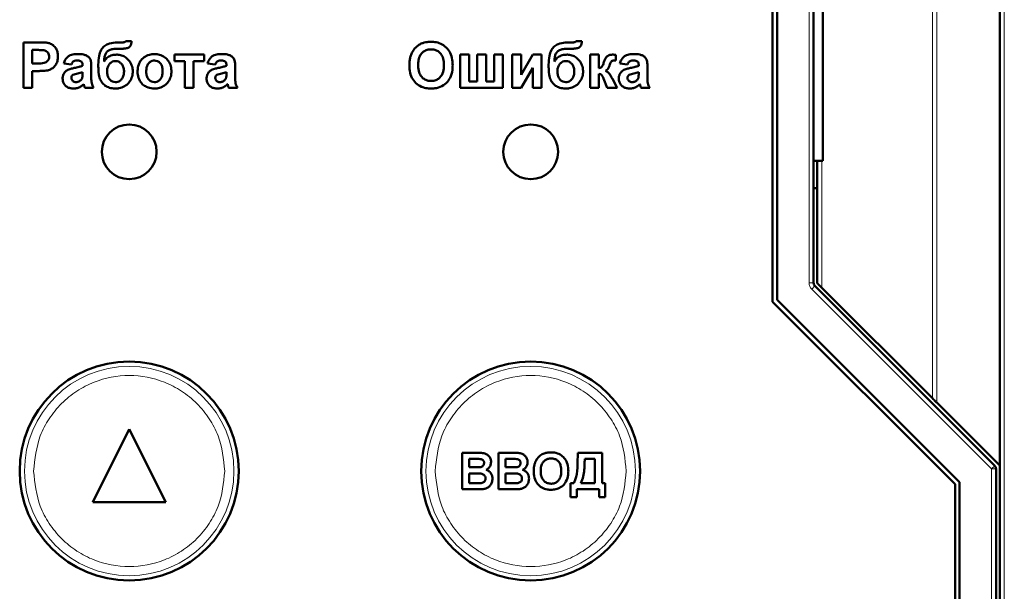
# Model space of a CAD drawing. Header units: millimetres. Extents: x 0 to 594, y 0 to 420.
# Tile 8 of 13: x 134 to 156, y 238 to 250. Entities that reach past the tile are written whole.
import ezdxf

# ---------------------------------------------------------------- set-up
doc = ezdxf.new("R2010")
doc.units = ezdxf.units.MM

msp = doc.modelspace()

# ---------------------------------------------------------------- linework, layer by layer
at = {"color": 9, "linetype": 'Continuous', "lineweight": 18}
for p, q in [((155.679, 270.905), (155.679, 229.705)), ((154.199, 242.005), (154.199, 258.605)), ((154.103, 242.101), (154.103, 258.509)), ((151.399, 244.633), (151.399, 255.977)), ((151.679, 244.525), (151.679, 247.305)), ((151.399, 244.633), (151.499, 244.633)), ((151.458, 244.492), (151.529, 244.563)), ((155.399, 240.551), (151.458, 244.492)), ((155.399, 240.551), (155.47, 240.621)), ((155.399, 229.705), (155.399, 240.551)), ((155.499, 240.551), (155.399, 240.551))]:
    msp.add_line(p, q, dxfattribs=at)
at = {"color": 7, "linetype": 'Continuous', "lineweight": 50}
for p, q in [((155.579, 259.985), (155.579, 240.625)), ((150.599, 244.219), (150.599, 256.391)), ((150.699, 256.35), (150.699, 244.261)), ((151.499, 244.633), (151.499, 255.977)), ((151.699, 247.305), (151.699, 253.305)), ((134.181, 249.905), (134.181, 248.905)), ((134.501, 249.905), (134.181, 249.905)), ((136.369, 249.905), (136.268, 249.905)), ((136.553, 249.931), (136.425, 249.931)), ((146.238, 249.905), (146.138, 249.905)), ((146.422, 249.931), (146.294, 249.931)), ((134.373, 249.444), (134.373, 249.738)), ((134.373, 249.738), (134.475, 249.738)), ((136.241, 249.764), (136.267, 249.764)), ((146.111, 249.764), (146.136, 249.764)), ((137.489, 249.636), (137.489, 249.495)), ((138.142, 249.636), (137.489, 249.636)), ((137.489, 249.495), (137.719, 249.495)), ((137.719, 249.495), (137.719, 248.905)), ((137.912, 249.495), (138.142, 249.495)), ((137.912, 248.905), (137.912, 249.495)), ((138.142, 249.495), (138.142, 249.636)), ((143.755, 249.636), (143.755, 248.905)), ((143.948, 249.636), (143.755, 249.636)), ((143.948, 249.046), (143.948, 249.636)), ((144.127, 249.636), (144.127, 249.046)), ((144.32, 249.636), (144.127, 249.636)), ((144.32, 249.046), (144.32, 249.636)), ((144.499, 249.636), (144.499, 249.046)), ((144.691, 249.636), (144.499, 249.636)), ((144.691, 248.905), (144.691, 249.636)), ((144.896, 249.636), (144.896, 248.905)), ((145.089, 249.636), (144.896, 249.636)), ((145.345, 249.636), (145.089, 249.195)), ((145.089, 249.195), (145.089, 249.636)), ((145.538, 249.636), (145.345, 249.636)), ((145.538, 248.905), (145.538, 249.636)), ((146.794, 249.636), (146.602, 249.636)), ((146.602, 249.636), (146.602, 248.905)), ((146.794, 249.341), (146.794, 249.636)), ((147.167, 249.508), (147.166, 249.632)), ((134.489, 249.444), (134.373, 249.444)), ((134.373, 249.277), (134.505, 249.277)), ((134.373, 248.905), (134.373, 249.277)), ((135.066, 249.444), (135.232, 249.418)), ((135.476, 249.41), (135.476, 249.392)), ((135.476, 249.251), (135.476, 249.215)), ((135.668, 249.144), (135.668, 249.369)), ((138.219, 249.444), (138.386, 249.418)), ((138.63, 249.41), (138.63, 249.392)), ((138.63, 249.251), (138.63, 249.215)), ((138.822, 249.144), (138.822, 249.369)), ((145.089, 248.905), (145.345, 249.346)), ((145.345, 249.346), (145.345, 248.905)), ((147.255, 249.444), (147.422, 249.418)), ((147.666, 249.41), (147.666, 249.392)), ((147.666, 249.251), (147.666, 249.215)), ((147.858, 249.144), (147.858, 249.369)), ((144.127, 249.046), (143.948, 249.046)), ((144.499, 249.046), (144.32, 249.046)), ((146.794, 248.905), (146.794, 249.213)), ((146.894, 249.114), (146.977, 248.905)), ((147.191, 248.905), (147.089, 249.103)), ((134.181, 248.905), (134.373, 248.905)), ((135.527, 248.905), (135.719, 248.905)), ((137.719, 248.905), (137.912, 248.905)), ((138.681, 248.905), (138.873, 248.905)), ((143.755, 248.905), (144.691, 248.905)), ((144.896, 248.905), (145.089, 248.905)), ((145.345, 248.905), (145.538, 248.905)), ((146.602, 248.905), (146.794, 248.905)), ((146.977, 248.905), (147.191, 248.905)), ((147.717, 248.905), (147.909, 248.905)), ((151.499, 247.305), (151.699, 247.305)), ((151.579, 247.305), (151.579, 244.625)), ((151.579, 246.705), (151.499, 246.705)), ((155.47, 240.621), (151.529, 244.563)), ((151.679, 244.525), (154.103, 242.101)), ((154.599, 240.219), (150.599, 244.219)), ((150.699, 244.261), (154.699, 240.261)), ((155.579, 240.625), (154.199, 242.005)), ((136.499, 241.425), (135.699, 239.825)), ((137.299, 239.825), (136.499, 241.425)), ((143.795, 240.105), (143.795, 240.905)), ((143.795, 240.905), (144.118, 240.905)), ((144.595, 240.105), (144.595, 240.905)), ((144.595, 240.905), (144.918, 240.905)), ((146.329, 240.82), (146.329, 240.905)), ((146.329, 240.905), (146.862, 240.905)), ((146.862, 240.905), (146.862, 240.238)), ((143.949, 240.772), (144.047, 240.772)), ((143.949, 240.587), (143.949, 240.772)), ((144.749, 240.772), (144.847, 240.772)), ((144.749, 240.587), (144.749, 240.772)), ((146.708, 240.772), (146.483, 240.772)), ((146.708, 240.238), (146.708, 240.772)), ((155.579, 240.625), (155.579, 229.705)), ((144.061, 240.587), (143.949, 240.587)), ((143.949, 240.454), (144.086, 240.454)), ((143.949, 240.238), (143.949, 240.454)), ((144.861, 240.587), (144.749, 240.587)), ((144.749, 240.454), (144.886, 240.454)), ((144.749, 240.238), (144.749, 240.454)), ((155.499, 229.705), (155.499, 240.551)), ((144.106, 240.238), (143.949, 240.238)), ((144.906, 240.238), (144.749, 240.238)), ((146.175, 240.238), (146.247, 240.238)), ((146.175, 239.931), (146.175, 240.238)), ((146.4, 240.238), (146.708, 240.238)), ((146.862, 240.238), (146.934, 240.238)), ((146.934, 240.238), (146.934, 239.931)), ((154.599, 230.554), (154.599, 240.219)), ((154.699, 240.261), (154.699, 229.705)), ((143.795, 240.105), (144.066, 240.105)), ((144.595, 240.105), (144.866, 240.105)), ((146.8, 240.105), (146.308, 240.105)), ((146.308, 240.105), (146.308, 239.931)), ((146.8, 239.931), (146.8, 240.105)), ((135.699, 239.825), (137.299, 239.825)), ((146.308, 239.931), (146.175, 239.931)), ((146.934, 239.931), (146.8, 239.931))]:
    msp.add_line(p, q, dxfattribs=at)
for centre, radius in [((136.499, 247.505), 0.6), ((145.299, 247.505), 0.6), ((136.499, 240.505), 2.4), ((145.299, 240.505), 2.4)]:
    msp.add_circle(centre, radius, dxfattribs=at)
at = {"color": 9, "linetype": 'Continuous', "lineweight": 18}
for centre in [(136.499, 240.505), (145.299, 240.505)]:
    msp.add_circle(centre, 2.295, dxfattribs=at)
at = {"color": 7, "linetype": 'Continuous', "lineweight": 50}
for centre, start, end in [((151.599, 244.633), 180, 225), ((155.399, 240.551), 0, 45)]:
    msp.add_arc(centre, 0.1, start, end, dxfattribs=at)
for points, knots in [([(134.738, 249.89), (134.712, 249.894), (134.659, 249.903), (134.58, 249.904), (134.527, 249.905), (134.501, 249.905)], [0, 0, 0, 0, 0.33792, 0.66872, 1, 1, 1, 1]), ([(136.268, 249.905), (136.242, 249.904), (136.161, 249.903), (136.048, 249.881), (135.942, 249.821), (135.872, 249.73), (135.828, 249.591), (135.824, 249.48), (135.822, 249.416)], [0, 0, 0, 0, 0.1040237, 0.3137871, 0.4410688, 0.5690878, 0.7513955, 1, 1, 1, 1]), ([(136.305, 249.763), (136.332, 249.764), (136.382, 249.765), (136.445, 249.775), (136.493, 249.792), (136.524, 249.825), (136.545, 249.872), (136.55, 249.91), (136.553, 249.931)], [0, 0, 0, 0, 0.2323457, 0.4398215, 0.5537147, 0.6698962, 0.8209881, 1, 1, 1, 1]), ([(136.425, 249.931), (136.421, 249.926), (136.413, 249.915), (136.393, 249.906), (136.377, 249.906), (136.369, 249.905)], [0, 0, 0, 0, 0.291708, 0.588179, 1, 1, 1, 1]), ([(143.113, 249.918), (143.086, 249.917), (143.037, 249.915), (142.966, 249.902), (142.924, 249.887), (142.902, 249.879)], [0, 0, 0, 0, 0.371392, 0.682855, 1, 1, 1, 1]), ([(143.589, 249.404), (143.588, 249.43), (143.586, 249.511), (143.558, 249.639), (143.48, 249.772), (143.365, 249.866), (143.236, 249.912), (143.151, 249.916), (143.113, 249.918)], [0, 0, 0, 0, 0.101299, 0.305586, 0.491044, 0.676784, 0.856818, 1, 1, 1, 1]), ([(146.138, 249.905), (146.111, 249.904), (146.031, 249.903), (145.918, 249.881), (145.812, 249.821), (145.742, 249.73), (145.698, 249.591), (145.694, 249.48), (145.691, 249.416)], [0, 0, 0, 0, 0.1040237, 0.3137871, 0.4410688, 0.5690878, 0.7513955, 1, 1, 1, 1]), ([(146.174, 249.763), (146.201, 249.764), (146.252, 249.765), (146.315, 249.775), (146.363, 249.792), (146.393, 249.825), (146.415, 249.872), (146.42, 249.91), (146.422, 249.931)], [0, 0, 0, 0, 0.2323457, 0.4398215, 0.5537147, 0.6698962, 0.8209881, 1, 1, 1, 1]), ([(146.294, 249.931), (146.29, 249.926), (146.283, 249.915), (146.262, 249.906), (146.247, 249.906), (146.238, 249.905)], [0, 0, 0, 0, 0.291708, 0.588179, 1, 1, 1, 1]), ([(134.475, 249.738), (134.488, 249.738), (134.515, 249.738), (134.566, 249.737), (134.603, 249.734), (134.627, 249.731)], [0, 0, 0, 0, 0.263002, 0.52604, 1, 1, 1, 1]), ([(134.627, 249.731), (134.645, 249.726), (134.681, 249.716), (134.722, 249.678), (134.743, 249.634), (134.744, 249.605), (134.745, 249.592)], [0, 0, 0, 0, 0.28064, 0.564382, 0.806921, 1, 1, 1, 1]), ([(134.937, 249.595), (134.936, 249.622), (134.934, 249.682), (134.901, 249.77), (134.839, 249.842), (134.779, 249.878), (134.745, 249.888), (134.738, 249.89)], [0, 0, 0, 0, 0.209511, 0.469071, 0.720116, 0.946558, 1, 1, 1, 1]), ([(135.95, 249.487), (135.951, 249.514), (135.953, 249.567), (135.97, 249.641), (136.01, 249.7), (136.067, 249.742), (136.148, 249.761), (136.208, 249.763), (136.241, 249.764)], [0, 0, 0, 0, 0.170833, 0.342689, 0.477544, 0.612291, 0.788474, 1, 1, 1, 1]), ([(136.267, 249.764), (136.27, 249.764), (136.276, 249.764), (136.289, 249.764), (136.299, 249.763), (136.305, 249.763)], [0, 0, 0, 0, 0.250004, 0.500009, 1, 1, 1, 1]), ([(142.902, 249.879), (142.878, 249.866), (142.813, 249.833), (142.737, 249.753), (142.7, 249.683), (142.685, 249.653)], [0, 0, 0, 0, 0.251318, 0.689493, 1, 1, 1, 1]), ([(142.832, 249.406), (142.833, 249.432), (142.835, 249.5), (142.859, 249.595), (142.916, 249.678), (142.987, 249.729), (143.058, 249.749), (143.101, 249.751), (143.115, 249.751)], [0, 0, 0, 0, 0.158617, 0.400864, 0.573059, 0.745486, 0.912985, 1, 1, 1, 1]), ([(143.115, 249.751), (143.142, 249.75), (143.196, 249.746), (143.273, 249.712), (143.335, 249.655), (143.383, 249.563), (143.395, 249.477), (143.396, 249.42), (143.396, 249.408)], [0, 0, 0, 0, 0.160292, 0.321922, 0.490761, 0.657569, 0.933883, 1, 1, 1, 1]), ([(145.82, 249.487), (145.821, 249.514), (145.823, 249.567), (145.839, 249.641), (145.879, 249.7), (145.936, 249.742), (146.017, 249.761), (146.078, 249.763), (146.111, 249.764)], [0, 0, 0, 0, 0.170833, 0.342689, 0.477544, 0.612291, 0.788474, 1, 1, 1, 1]), ([(146.136, 249.764), (146.139, 249.764), (146.146, 249.764), (146.158, 249.764), (146.168, 249.763), (146.174, 249.763)], [0, 0, 0, 0, 0.250004, 0.500009, 1, 1, 1, 1]), ([(134.745, 249.592), (134.743, 249.573), (134.74, 249.539), (134.714, 249.497), (134.679, 249.468), (134.603, 249.441), (134.538, 249.442), (134.489, 249.444)], [0, 0, 0, 0, 0.167225, 0.297556, 0.427975, 0.564411, 1, 1, 1, 1]), ([(134.714, 249.291), (134.74, 249.3), (134.791, 249.317), (134.862, 249.37), (134.914, 249.447), (134.936, 249.528), (134.937, 249.577), (134.937, 249.595)], [0, 0, 0, 0, 0.197698, 0.395619, 0.635391, 0.870206, 1, 1, 1, 1]), ([(135.371, 249.649), (135.345, 249.648), (135.28, 249.646), (135.19, 249.623), (135.117, 249.561), (135.082, 249.499), (135.07, 249.457), (135.066, 249.444)], [0, 0, 0, 0, 0.199112, 0.484676, 0.670105, 0.89787, 1, 1, 1, 1]), ([(135.232, 249.418), (135.238, 249.433), (135.248, 249.459), (135.273, 249.488), (135.308, 249.505), (135.335, 249.507), (135.352, 249.508)], [0, 0, 0, 0, 0.305481, 0.497369, 0.690436, 1, 1, 1, 1]), ([(135.352, 249.508), (135.38, 249.507), (135.415, 249.507), (135.451, 249.486), (135.466, 249.466), (135.475, 249.44), (135.475, 249.421), (135.476, 249.41)], [0, 0, 0, 0, 0.440912, 0.55994, 0.679608, 0.835696, 1, 1, 1, 1]), ([(135.668, 249.369), (135.667, 249.395), (135.666, 249.449), (135.657, 249.521), (135.62, 249.58), (135.566, 249.617), (135.481, 249.646), (135.415, 249.648), (135.371, 249.649)], [0, 0, 0, 0, 0.166246, 0.33334, 0.447204, 0.586985, 0.732154, 1, 1, 1, 1]), ([(136.228, 249.636), (136.201, 249.635), (136.14, 249.632), (136.049, 249.598), (135.985, 249.542), (135.958, 249.5), (135.95, 249.487)], [0, 0, 0, 0, 0.242715, 0.554839, 0.860812, 1, 1, 1, 1]), ([(136.014, 249.264), (136.016, 249.291), (136.019, 249.345), (136.052, 249.419), (136.104, 249.47), (136.156, 249.492), (136.187, 249.494), (136.199, 249.495)], [0, 0, 0, 0, 0.244641, 0.491657, 0.720949, 0.885535, 1, 1, 1, 1]), ([(136.199, 249.495), (136.222, 249.493), (136.266, 249.488), (136.324, 249.446), (136.368, 249.384), (136.385, 249.319), (136.386, 249.277), (136.386, 249.264)], [0, 0, 0, 0, 0.1993384, 0.4006638, 0.6196401, 0.8818032, 1, 1, 1, 1]), ([(136.578, 249.265), (136.577, 249.292), (136.573, 249.359), (136.531, 249.461), (136.456, 249.553), (136.361, 249.617), (136.28, 249.634), (136.236, 249.636), (136.228, 249.636)], [0, 0, 0, 0, 0.1423, 0.354009, 0.573292, 0.764241, 0.955763, 1, 1, 1, 1]), ([(137.052, 249.649), (137.025, 249.647), (136.956, 249.644), (136.849, 249.604), (136.757, 249.523), (136.696, 249.411), (136.686, 249.328), (136.681, 249.281)], [0, 0, 0, 0, 0.137718, 0.355391, 0.573064, 0.757844, 1, 1, 1, 1]), ([(136.873, 249.27), (136.874, 249.297), (136.877, 249.351), (136.903, 249.423), (136.948, 249.474), (137, 249.504), (137.037, 249.506), (137.053, 249.508)], [0, 0, 0, 0, 0.241133, 0.484628, 0.668592, 0.85335, 1, 1, 1, 1]), ([(137.425, 249.272), (137.423, 249.299), (137.42, 249.367), (137.382, 249.471), (137.303, 249.567), (137.198, 249.631), (137.109, 249.648), (137.062, 249.648), (137.052, 249.649)], [0, 0, 0, 0, 0.1356631, 0.3430381, 0.5485821, 0.7580704, 0.9510884, 1, 1, 1, 1]), ([(137.053, 249.508), (137.075, 249.505), (137.12, 249.5), (137.172, 249.461), (137.211, 249.405), (137.23, 249.34), (137.232, 249.292), (137.232, 249.272)], [0, 0, 0, 0, 0.199714, 0.401263, 0.571167, 0.813421, 1, 1, 1, 1]), ([(138.525, 249.649), (138.498, 249.648), (138.434, 249.646), (138.344, 249.623), (138.271, 249.561), (138.236, 249.499), (138.223, 249.457), (138.219, 249.444)], [0, 0, 0, 0, 0.199112, 0.484676, 0.670105, 0.89787, 1, 1, 1, 1]), ([(138.386, 249.418), (138.392, 249.433), (138.402, 249.459), (138.427, 249.488), (138.461, 249.505), (138.489, 249.507), (138.506, 249.508)], [0, 0, 0, 0, 0.305481, 0.497369, 0.690436, 1, 1, 1, 1]), ([(138.506, 249.508), (138.533, 249.507), (138.568, 249.507), (138.605, 249.486), (138.62, 249.466), (138.629, 249.44), (138.629, 249.421), (138.63, 249.41)], [0, 0, 0, 0, 0.440912, 0.55994, 0.679608, 0.835696, 1, 1, 1, 1]), ([(138.822, 249.369), (138.821, 249.395), (138.82, 249.449), (138.811, 249.521), (138.773, 249.58), (138.72, 249.617), (138.635, 249.646), (138.568, 249.648), (138.525, 249.649)], [0, 0, 0, 0, 0.166246, 0.33334, 0.447204, 0.586985, 0.732154, 1, 1, 1, 1]), ([(142.685, 249.653), (142.675, 249.628), (142.656, 249.575), (142.643, 249.489), (142.641, 249.429), (142.64, 249.399)], [0, 0, 0, 0, 0.3086966, 0.6516314, 1, 1, 1, 1]), ([(146.097, 249.636), (146.07, 249.635), (146.009, 249.632), (145.918, 249.598), (145.854, 249.542), (145.828, 249.5), (145.82, 249.487)], [0, 0, 0, 0, 0.242715, 0.554839, 0.860812, 1, 1, 1, 1]), ([(145.884, 249.264), (145.885, 249.291), (145.888, 249.345), (145.922, 249.419), (145.973, 249.47), (146.026, 249.492), (146.056, 249.494), (146.069, 249.495)], [0, 0, 0, 0, 0.244641, 0.491657, 0.720949, 0.885535, 1, 1, 1, 1]), ([(146.069, 249.495), (146.091, 249.493), (146.136, 249.488), (146.193, 249.446), (146.237, 249.384), (146.254, 249.319), (146.255, 249.277), (146.255, 249.264)], [0, 0, 0, 0, 0.199338, 0.400664, 0.61964, 0.881803, 1, 1, 1, 1]), ([(146.448, 249.265), (146.446, 249.292), (146.442, 249.359), (146.401, 249.461), (146.326, 249.553), (146.23, 249.617), (146.15, 249.634), (146.106, 249.636), (146.097, 249.636)], [0, 0, 0, 0, 0.1423, 0.354009, 0.573292, 0.764241, 0.955763, 1, 1, 1, 1]), ([(146.905, 249.472), (146.896, 249.447), (146.883, 249.411), (146.862, 249.369), (146.837, 249.351), (146.814, 249.344), (146.799, 249.342), (146.794, 249.341)], [0, 0, 0, 0, 0.432635, 0.616007, 0.747523, 0.923299, 1, 1, 1, 1]), ([(146.982, 249.606), (146.973, 249.597), (146.952, 249.578), (146.927, 249.532), (146.913, 249.495), (146.905, 249.472)], [0, 0, 0, 0, 0.256986, 0.528182, 1, 1, 1, 1]), ([(147.093, 249.636), (147.079, 249.635), (147.055, 249.634), (147.017, 249.626), (146.995, 249.614), (146.982, 249.606)], [0, 0, 0, 0, 0.345727, 0.621036, 1, 1, 1, 1]), ([(147.029, 249.404), (147.033, 249.416), (147.04, 249.438), (147.053, 249.468), (147.063, 249.486), (147.071, 249.492), (147.073, 249.493)], [0, 0, 0, 0, 0.396996, 0.692239, 0.950594, 1, 1, 1, 1]), ([(147.073, 249.493), (147.079, 249.496), (147.096, 249.504), (147.129, 249.507), (147.154, 249.507), (147.167, 249.508)], [0, 0, 0, 0, 0.210676, 0.601608, 1, 1, 1, 1]), ([(147.166, 249.632), (147.159, 249.633), (147.146, 249.634), (147.121, 249.635), (147.104, 249.636), (147.093, 249.636)], [0, 0, 0, 0, 0.273959, 0.547919, 1, 1, 1, 1]), ([(147.561, 249.649), (147.535, 249.648), (147.47, 249.646), (147.38, 249.623), (147.307, 249.561), (147.272, 249.499), (147.259, 249.457), (147.255, 249.444)], [0, 0, 0, 0, 0.199112, 0.484676, 0.670105, 0.89787, 1, 1, 1, 1]), ([(147.422, 249.418), (147.428, 249.433), (147.438, 249.459), (147.463, 249.488), (147.497, 249.505), (147.525, 249.507), (147.542, 249.508)], [0, 0, 0, 0, 0.305481, 0.497369, 0.690436, 1, 1, 1, 1]), ([(147.542, 249.508), (147.569, 249.507), (147.604, 249.507), (147.641, 249.486), (147.656, 249.466), (147.665, 249.44), (147.665, 249.421), (147.666, 249.41)], [0, 0, 0, 0, 0.440912, 0.55994, 0.679608, 0.835696, 1, 1, 1, 1]), ([(147.858, 249.369), (147.857, 249.395), (147.856, 249.449), (147.847, 249.521), (147.809, 249.58), (147.756, 249.617), (147.671, 249.646), (147.604, 249.648), (147.561, 249.649)], [0, 0, 0, 0, 0.166246, 0.33334, 0.447204, 0.586985, 0.732154, 1, 1, 1, 1]), ([(134.505, 249.277), (134.532, 249.277), (134.58, 249.278), (134.65, 249.281), (134.693, 249.288), (134.714, 249.291)], [0, 0, 0, 0, 0.380489, 0.689463, 1, 1, 1, 1]), ([(135.296, 249.344), (135.27, 249.338), (135.213, 249.326), (135.137, 249.298), (135.081, 249.248), (135.049, 249.189), (135.041, 249.142), (135.04, 249.115), (135.04, 249.111)], [0, 0, 0, 0, 0.209674, 0.45611, 0.62433, 0.792297, 0.968452, 1, 1, 1, 1]), ([(135.267, 249.192), (135.283, 249.199), (135.317, 249.214), (135.388, 249.227), (135.442, 249.242), (135.476, 249.251)], [0, 0, 0, 0, 0.234051, 0.508172, 1, 1, 1, 1]), ([(135.476, 249.392), (135.451, 249.383), (135.408, 249.369), (135.348, 249.355), (135.313, 249.348), (135.296, 249.344)], [0, 0, 0, 0, 0.4296808, 0.7146703, 1, 1, 1, 1]), ([(135.822, 249.416), (135.822, 249.39), (135.823, 249.304), (135.831, 249.181), (135.875, 249.052), (135.949, 248.968), (136.045, 248.913), (136.13, 248.894), (136.181, 248.893), (136.195, 248.892)], [0, 0, 0, 0, 0.108438, 0.349197, 0.500393, 0.652655, 0.789788, 0.946106, 1, 1, 1, 1]), ([(136.197, 249.033), (136.175, 249.036), (136.131, 249.041), (136.078, 249.079), (136.04, 249.131), (136.018, 249.194), (136.015, 249.24), (136.014, 249.264)], [0, 0, 0, 0, 0.199565, 0.400322, 0.576132, 0.780174, 1, 1, 1, 1]), ([(136.195, 248.892), (136.221, 248.893), (136.291, 248.896), (136.398, 248.934), (136.493, 249.016), (136.56, 249.122), (136.577, 249.211), (136.578, 249.259), (136.578, 249.265)], [0, 0, 0, 0, 0.134378, 0.349496, 0.553521, 0.758171, 0.967177, 1, 1, 1, 1]), ([(136.386, 249.264), (136.385, 249.237), (136.381, 249.183), (136.349, 249.112), (136.303, 249.064), (136.251, 249.037), (136.215, 249.035), (136.197, 249.033)], [0, 0, 0, 0, 0.242101, 0.486689, 0.67857, 0.840063, 1, 1, 1, 1]), ([(136.681, 249.281), (136.682, 249.254), (136.685, 249.179), (136.717, 249.073), (136.79, 248.98), (136.89, 248.919), (136.982, 248.894), (137.041, 248.893), (137.053, 248.892)], [0, 0, 0, 0, 0.132278, 0.369199, 0.538292, 0.707501, 0.939211, 1, 1, 1, 1]), ([(137.053, 249.033), (137.031, 249.036), (136.986, 249.04), (136.934, 249.08), (136.894, 249.136), (136.876, 249.202), (136.874, 249.25), (136.873, 249.27)], [0, 0, 0, 0, 0.1976124, 0.3972447, 0.5666137, 0.8160317, 1, 1, 1, 1]), ([(137.053, 248.892), (137.08, 248.894), (137.147, 248.897), (137.249, 248.936), (137.342, 249.015), (137.405, 249.121), (137.423, 249.212), (137.424, 249.262), (137.425, 249.272)], [0, 0, 0, 0, 0.135378, 0.336455, 0.538943, 0.745329, 0.947179, 1, 1, 1, 1]), ([(137.232, 249.272), (137.231, 249.245), (137.229, 249.191), (137.203, 249.119), (137.159, 249.067), (137.107, 249.037), (137.07, 249.035), (137.053, 249.033)], [0, 0, 0, 0, 0.240516, 0.483531, 0.66681, 0.850952, 1, 1, 1, 1]), ([(138.449, 249.344), (138.423, 249.338), (138.367, 249.326), (138.291, 249.298), (138.234, 249.248), (138.203, 249.189), (138.195, 249.142), (138.194, 249.115), (138.194, 249.111)], [0, 0, 0, 0, 0.209674, 0.45611, 0.62433, 0.792297, 0.968452, 1, 1, 1, 1]), ([(138.421, 249.192), (138.437, 249.199), (138.47, 249.214), (138.542, 249.227), (138.595, 249.242), (138.63, 249.251)], [0, 0, 0, 0, 0.234051, 0.508172, 1, 1, 1, 1]), ([(138.63, 249.392), (138.604, 249.383), (138.562, 249.369), (138.502, 249.355), (138.467, 249.348), (138.449, 249.344)], [0, 0, 0, 0, 0.4296808, 0.7146703, 1, 1, 1, 1]), ([(142.64, 249.399), (142.641, 249.372), (142.643, 249.292), (142.672, 249.164), (142.752, 249.033), (142.866, 248.942), (142.994, 248.898), (143.078, 248.894), (143.116, 248.892)], [0, 0, 0, 0, 0.102074, 0.307977, 0.492555, 0.677222, 0.856714, 1, 1, 1, 1]), ([(143.115, 249.059), (143.089, 249.061), (143.034, 249.064), (142.958, 249.101), (142.894, 249.161), (142.844, 249.259), (142.833, 249.346), (142.832, 249.4), (142.832, 249.406)], [0, 0, 0, 0, 0.15971, 0.320429, 0.491074, 0.67705, 0.96629, 1, 1, 1, 1]), ([(143.396, 249.408), (143.396, 249.382), (143.393, 249.307), (143.365, 249.202), (143.296, 249.118), (143.221, 249.072), (143.157, 249.06), (143.122, 249.059), (143.115, 249.059)], [0, 0, 0, 0, 0.15859, 0.447239, 0.620381, 0.793575, 0.961295, 1, 1, 1, 1]), ([(143.116, 248.892), (143.143, 248.893), (143.223, 248.896), (143.354, 248.935), (143.476, 249.032), (143.562, 249.174), (143.587, 249.304), (143.588, 249.386), (143.589, 249.404)], [0, 0, 0, 0, 0.101986, 0.308793, 0.506227, 0.687491, 0.931082, 1, 1, 1, 1]), ([(145.691, 249.416), (145.692, 249.39), (145.693, 249.304), (145.701, 249.181), (145.744, 249.052), (145.818, 248.968), (145.914, 248.913), (145.999, 248.894), (146.051, 248.893), (146.064, 248.892)], [0, 0, 0, 0, 0.108438, 0.349197, 0.500393, 0.652655, 0.789788, 0.946106, 1, 1, 1, 1]), ([(146.067, 249.033), (146.045, 249.036), (146, 249.041), (145.947, 249.079), (145.909, 249.131), (145.887, 249.194), (145.885, 249.24), (145.884, 249.264)], [0, 0, 0, 0, 0.199565, 0.400322, 0.576132, 0.780174, 1, 1, 1, 1]), ([(146.064, 248.892), (146.091, 248.893), (146.16, 248.896), (146.267, 248.934), (146.362, 249.016), (146.429, 249.122), (146.447, 249.211), (146.448, 249.259), (146.448, 249.265)], [0, 0, 0, 0, 0.134378, 0.349496, 0.553521, 0.758171, 0.967177, 1, 1, 1, 1]), ([(146.255, 249.264), (146.254, 249.237), (146.251, 249.183), (146.219, 249.112), (146.172, 249.064), (146.12, 249.037), (146.084, 249.035), (146.067, 249.033)], [0, 0, 0, 0, 0.242101, 0.486689, 0.67857, 0.840063, 1, 1, 1, 1]), ([(146.935, 249.28), (146.947, 249.286), (146.976, 249.301), (147.007, 249.346), (147.021, 249.384), (147.029, 249.404)], [0, 0, 0, 0, 0.25365, 0.595085, 1, 1, 1, 1]), ([(147.082, 249.117), (147.07, 249.141), (147.047, 249.189), (146.999, 249.251), (146.955, 249.271), (146.935, 249.28)], [0, 0, 0, 0, 0.356084, 0.714869, 1, 1, 1, 1]), ([(147.485, 249.344), (147.459, 249.338), (147.403, 249.326), (147.327, 249.298), (147.27, 249.248), (147.239, 249.189), (147.231, 249.142), (147.23, 249.115), (147.23, 249.111)], [0, 0, 0, 0, 0.209674, 0.45611, 0.62433, 0.792297, 0.968452, 1, 1, 1, 1]), ([(147.457, 249.192), (147.473, 249.199), (147.507, 249.214), (147.578, 249.227), (147.631, 249.242), (147.666, 249.251)], [0, 0, 0, 0, 0.234051, 0.508172, 1, 1, 1, 1]), ([(147.666, 249.392), (147.64, 249.383), (147.598, 249.369), (147.538, 249.355), (147.503, 249.348), (147.485, 249.344)], [0, 0, 0, 0, 0.4296808, 0.7146703, 1, 1, 1, 1]), ([(135.04, 249.111), (135.042, 249.084), (135.047, 249.034), (135.085, 248.969), (135.138, 248.923), (135.206, 248.896), (135.254, 248.894), (135.279, 248.892)], [0, 0, 0, 0, 0.2223187, 0.4118036, 0.6010088, 0.7959372, 1, 1, 1, 1]), ([(135.232, 249.127), (135.233, 249.137), (135.235, 249.156), (135.25, 249.178), (135.262, 249.188), (135.267, 249.192)], [0, 0, 0, 0, 0.370992, 0.746266, 1, 1, 1, 1]), ([(135.333, 249.033), (135.319, 249.034), (135.295, 249.037), (135.264, 249.055), (135.244, 249.079), (135.234, 249.104), (135.233, 249.121), (135.232, 249.127)], [0, 0, 0, 0, 0.263878, 0.473917, 0.683179, 0.866416, 1, 1, 1, 1]), ([(135.426, 249.066), (135.416, 249.06), (135.4, 249.048), (135.368, 249.036), (135.346, 249.034), (135.333, 249.033)], [0, 0, 0, 0, 0.335472, 0.604358, 1, 1, 1, 1]), ([(135.469, 249.126), (135.467, 249.12), (135.462, 249.107), (135.449, 249.086), (135.435, 249.074), (135.426, 249.066)], [0, 0, 0, 0, 0.2660839, 0.514485, 1, 1, 1, 1]), ([(135.476, 249.215), (135.476, 249.202), (135.475, 249.18), (135.474, 249.15), (135.47, 249.134), (135.469, 249.126)], [0, 0, 0, 0, 0.447478, 0.722712, 1, 1, 1, 1]), ([(135.719, 248.905), (135.707, 248.929), (135.684, 248.972), (135.669, 249.054), (135.668, 249.11), (135.668, 249.144)], [0, 0, 0, 0, 0.3237624, 0.5912299, 1, 1, 1, 1]), ([(138.194, 249.111), (138.196, 249.084), (138.2, 249.034), (138.239, 248.969), (138.292, 248.923), (138.36, 248.896), (138.408, 248.894), (138.433, 248.892)], [0, 0, 0, 0, 0.2223187, 0.4118036, 0.6010088, 0.7959372, 1, 1, 1, 1]), ([(138.386, 249.127), (138.387, 249.137), (138.389, 249.156), (138.404, 249.178), (138.416, 249.188), (138.421, 249.192)], [0, 0, 0, 0, 0.370992, 0.746266, 1, 1, 1, 1]), ([(138.486, 249.033), (138.473, 249.034), (138.448, 249.037), (138.418, 249.055), (138.398, 249.079), (138.387, 249.104), (138.386, 249.121), (138.386, 249.127)], [0, 0, 0, 0, 0.263878, 0.473917, 0.683179, 0.866416, 1, 1, 1, 1]), ([(138.58, 249.066), (138.57, 249.06), (138.553, 249.048), (138.522, 249.036), (138.5, 249.034), (138.486, 249.033)], [0, 0, 0, 0, 0.335472, 0.604358, 1, 1, 1, 1]), ([(138.623, 249.126), (138.62, 249.12), (138.616, 249.107), (138.603, 249.086), (138.589, 249.074), (138.58, 249.066)], [0, 0, 0, 0, 0.266084, 0.514485, 1, 1, 1, 1]), ([(138.63, 249.215), (138.63, 249.202), (138.629, 249.18), (138.628, 249.15), (138.624, 249.134), (138.623, 249.126)], [0, 0, 0, 0, 0.447478, 0.722712, 1, 1, 1, 1]), ([(138.873, 248.905), (138.861, 248.929), (138.838, 248.972), (138.823, 249.054), (138.822, 249.11), (138.822, 249.144)], [0, 0, 0, 0, 0.323762, 0.59123, 1, 1, 1, 1]), ([(146.794, 249.213), (146.808, 249.212), (146.829, 249.211), (146.86, 249.188), (146.877, 249.153), (146.888, 249.126), (146.894, 249.114)], [0, 0, 0, 0, 0.265504, 0.413972, 0.72829, 1, 1, 1, 1]), ([(147.089, 249.103), (147.089, 249.104), (147.087, 249.107), (147.085, 249.111), (147.083, 249.115), (147.082, 249.117)], [0, 0, 0, 0, 0.250043, 0.500094, 1, 1, 1, 1]), ([(147.23, 249.111), (147.232, 249.084), (147.236, 249.034), (147.275, 248.969), (147.328, 248.923), (147.396, 248.896), (147.444, 248.894), (147.469, 248.892)], [0, 0, 0, 0, 0.222319, 0.411804, 0.601009, 0.795937, 1, 1, 1, 1]), ([(147.422, 249.127), (147.423, 249.137), (147.425, 249.156), (147.44, 249.178), (147.452, 249.188), (147.457, 249.192)], [0, 0, 0, 0, 0.370992, 0.746266, 1, 1, 1, 1]), ([(147.523, 249.033), (147.509, 249.034), (147.485, 249.037), (147.454, 249.055), (147.434, 249.079), (147.423, 249.104), (147.423, 249.121), (147.422, 249.127)], [0, 0, 0, 0, 0.263878, 0.473917, 0.683179, 0.866416, 1, 1, 1, 1]), ([(147.616, 249.066), (147.606, 249.06), (147.589, 249.048), (147.558, 249.036), (147.536, 249.034), (147.523, 249.033)], [0, 0, 0, 0, 0.335472, 0.604358, 1, 1, 1, 1]), ([(147.659, 249.126), (147.657, 249.12), (147.652, 249.107), (147.639, 249.086), (147.625, 249.074), (147.616, 249.066)], [0, 0, 0, 0, 0.266084, 0.514485, 1, 1, 1, 1]), ([(147.666, 249.215), (147.666, 249.202), (147.665, 249.18), (147.664, 249.15), (147.66, 249.134), (147.659, 249.126)], [0, 0, 0, 0, 0.4474782, 0.7227117, 1, 1, 1, 1]), ([(147.909, 248.905), (147.897, 248.929), (147.874, 248.972), (147.859, 249.054), (147.858, 249.11), (147.858, 249.144)], [0, 0, 0, 0, 0.323762, 0.59123, 1, 1, 1, 1]), ([(135.279, 248.892), (135.306, 248.894), (135.36, 248.898), (135.438, 248.933), (135.48, 248.971), (135.502, 248.991)], [0, 0, 0, 0, 0.321929, 0.645532, 1, 1, 1, 1]), ([(135.502, 248.991), (135.503, 248.989), (135.504, 248.985), (135.506, 248.977), (135.508, 248.97), (135.509, 248.966)], [0, 0, 0, 0, 0.250122, 0.500258, 1, 1, 1, 1]), ([(135.509, 248.966), (135.511, 248.96), (135.514, 248.946), (135.52, 248.926), (135.525, 248.912), (135.527, 248.905)], [0, 0, 0, 0, 0.312676, 0.656202, 1, 1, 1, 1]), ([(138.433, 248.892), (138.46, 248.894), (138.514, 248.898), (138.591, 248.933), (138.634, 248.971), (138.656, 248.991)], [0, 0, 0, 0, 0.321929, 0.645532, 1, 1, 1, 1]), ([(138.656, 248.991), (138.657, 248.989), (138.658, 248.985), (138.66, 248.977), (138.662, 248.97), (138.663, 248.966)], [0, 0, 0, 0, 0.250122, 0.500258, 1, 1, 1, 1]), ([(138.663, 248.966), (138.664, 248.96), (138.668, 248.946), (138.674, 248.926), (138.679, 248.912), (138.681, 248.905)], [0, 0, 0, 0, 0.312676, 0.656202, 1, 1, 1, 1]), ([(147.469, 248.892), (147.496, 248.894), (147.55, 248.898), (147.628, 248.933), (147.67, 248.971), (147.692, 248.991)], [0, 0, 0, 0, 0.321929, 0.645532, 1, 1, 1, 1]), ([(147.692, 248.991), (147.693, 248.989), (147.694, 248.985), (147.696, 248.977), (147.698, 248.97), (147.699, 248.966)], [0, 0, 0, 0, 0.2501217, 0.5002581, 1, 1, 1, 1]), ([(147.699, 248.966), (147.701, 248.96), (147.704, 248.946), (147.71, 248.926), (147.715, 248.912), (147.717, 248.905)], [0, 0, 0, 0, 0.312676, 0.656202, 1, 1, 1, 1]), ([(151.579, 244.625), (151.58, 244.625), (151.58, 244.624), (151.586, 244.618), (151.596, 244.609), (151.612, 244.593), (151.639, 244.565), (151.664, 244.54), (151.679, 244.525)], [0, 0, 0, 0, 0.0992443, 0.2048574, 0.3198128, 0.4464269, 0.6702641, 1, 1, 1, 1]), ([(154.103, 242.101), (154.116, 242.089), (154.137, 242.068), (154.165, 242.039), (154.187, 242.017), (154.196, 242.009), (154.199, 242.005)], [0, 0, 0, 0, 0.3219651, 0.5438461, 0.792855, 1, 1, 1, 1]), ([(144.118, 240.905), (144.144, 240.905), (144.203, 240.904), (144.285, 240.897), (144.356, 240.861), (144.403, 240.809), (144.429, 240.754), (144.431, 240.717), (144.431, 240.704)], [0, 0, 0, 0, 0.189374, 0.415534, 0.57816, 0.740903, 0.90565, 1, 1, 1, 1]), ([(144.918, 240.905), (144.944, 240.905), (145.003, 240.904), (145.085, 240.897), (145.156, 240.861), (145.203, 240.809), (145.229, 240.754), (145.231, 240.717), (145.231, 240.704)], [0, 0, 0, 0, 0.189374, 0.415534, 0.57816, 0.740903, 0.90565, 1, 1, 1, 1]), ([(145.4, 240.704), (145.413, 240.727), (145.445, 240.789), (145.507, 240.851), (145.56, 240.877), (145.574, 240.884)], [0, 0, 0, 0, 0.314278, 0.810471, 1, 1, 1, 1]), ([(145.574, 240.884), (145.6, 240.893), (145.64, 240.907), (145.697, 240.914), (145.728, 240.915), (145.743, 240.915)], [0, 0, 0, 0, 0.465946, 0.731676, 1, 1, 1, 1]), ([(145.743, 240.915), (145.77, 240.914), (145.838, 240.911), (145.944, 240.875), (146.039, 240.796), (146.105, 240.681), (146.122, 240.579), (146.123, 240.516), (146.124, 240.504)], [0, 0, 0, 0, 0.126835, 0.326225, 0.51912, 0.6994, 0.944414, 1, 1, 1, 1]), ([(144.047, 240.772), (144.06, 240.772), (144.087, 240.772), (144.135, 240.772), (144.17, 240.77), (144.192, 240.769)], [0, 0, 0, 0, 0.275415, 0.550828, 1, 1, 1, 1]), ([(144.277, 240.681), (144.276, 240.669), (144.275, 240.649), (144.259, 240.624), (144.237, 240.604), (144.21, 240.594), (144.191, 240.591), (144.184, 240.59)], [0, 0, 0, 0, 0.234086, 0.417313, 0.600201, 0.849825, 1, 1, 1, 1]), ([(144.192, 240.769), (144.205, 240.767), (144.227, 240.763), (144.254, 240.745), (144.269, 240.724), (144.277, 240.702), (144.277, 240.687), (144.277, 240.681)], [0, 0, 0, 0, 0.294971, 0.486764, 0.679036, 0.861474, 1, 1, 1, 1]), ([(144.431, 240.704), (144.428, 240.677), (144.422, 240.628), (144.381, 240.566), (144.343, 240.542), (144.323, 240.53)], [0, 0, 0, 0, 0.375945, 0.675759, 1, 1, 1, 1]), ([(144.847, 240.772), (144.86, 240.772), (144.887, 240.772), (144.935, 240.772), (144.97, 240.77), (144.992, 240.769)], [0, 0, 0, 0, 0.275415, 0.550828, 1, 1, 1, 1]), ([(145.077, 240.681), (145.076, 240.669), (145.075, 240.649), (145.059, 240.624), (145.037, 240.604), (145.01, 240.594), (144.991, 240.591), (144.984, 240.59)], [0, 0, 0, 0, 0.234086, 0.417313, 0.600201, 0.849825, 1, 1, 1, 1]), ([(144.992, 240.769), (145.005, 240.767), (145.027, 240.763), (145.054, 240.745), (145.069, 240.724), (145.077, 240.702), (145.077, 240.687), (145.077, 240.681)], [0, 0, 0, 0, 0.2949715, 0.4867639, 0.679036, 0.861474, 1, 1, 1, 1]), ([(145.231, 240.704), (145.228, 240.677), (145.222, 240.628), (145.181, 240.566), (145.143, 240.542), (145.123, 240.53)], [0, 0, 0, 0, 0.3759454, 0.6757592, 1, 1, 1, 1]), ([(145.365, 240.5), (145.365, 240.527), (145.367, 240.575), (145.378, 240.643), (145.393, 240.683), (145.4, 240.704)], [0, 0, 0, 0, 0.385504, 0.689688, 1, 1, 1, 1]), ([(145.518, 240.506), (145.519, 240.532), (145.522, 240.592), (145.547, 240.674), (145.598, 240.736), (145.658, 240.771), (145.71, 240.781), (145.739, 240.782), (145.745, 240.782)], [0, 0, 0, 0, 0.198524, 0.446406, 0.616149, 0.785789, 0.95492, 1, 1, 1, 1]), ([(145.745, 240.782), (145.772, 240.78), (145.821, 240.776), (145.884, 240.741), (145.93, 240.692), (145.965, 240.612), (145.968, 240.549), (145.97, 240.508)], [0, 0, 0, 0, 0.201187, 0.364397, 0.527295, 0.696981, 1, 1, 1, 1]), ([(146.247, 240.238), (146.257, 240.263), (146.303, 240.368), (146.325, 240.568), (146.328, 240.738), (146.329, 240.82)], [0, 0, 0, 0, 0.135394, 0.582002, 1, 1, 1, 1]), ([(146.483, 240.772), (146.482, 240.745), (146.482, 240.665), (146.474, 240.535), (146.454, 240.381), (146.419, 240.286), (146.4, 240.238)], [0, 0, 0, 0, 0.14728, 0.441998, 0.71782, 1, 1, 1, 1]), ([(144.184, 240.59), (144.17, 240.589), (144.143, 240.587), (144.102, 240.587), (144.074, 240.587), (144.061, 240.587)], [0, 0, 0, 0, 0.324791, 0.662356, 1, 1, 1, 1]), ([(144.086, 240.454), (144.113, 240.453), (144.166, 240.453), (144.232, 240.448), (144.276, 240.424), (144.297, 240.398), (144.307, 240.37), (144.308, 240.352), (144.308, 240.344)], [0, 0, 0, 0, 0.284175, 0.56983, 0.687917, 0.806892, 0.915618, 1, 1, 1, 1]), ([(144.323, 240.53), (144.348, 240.52), (144.393, 240.501), (144.438, 240.446), (144.459, 240.39), (144.461, 240.353), (144.462, 240.337)], [0, 0, 0, 0, 0.317658, 0.563712, 0.809393, 1, 1, 1, 1]), ([(144.984, 240.59), (144.97, 240.589), (144.943, 240.587), (144.902, 240.587), (144.874, 240.587), (144.861, 240.587)], [0, 0, 0, 0, 0.324791, 0.662356, 1, 1, 1, 1]), ([(144.886, 240.454), (144.913, 240.453), (144.966, 240.453), (145.032, 240.448), (145.076, 240.424), (145.097, 240.398), (145.107, 240.37), (145.108, 240.352), (145.108, 240.344)], [0, 0, 0, 0, 0.284175, 0.56983, 0.687917, 0.806892, 0.915618, 1, 1, 1, 1]), ([(145.123, 240.53), (145.148, 240.52), (145.193, 240.501), (145.238, 240.446), (145.259, 240.39), (145.261, 240.353), (145.262, 240.337)], [0, 0, 0, 0, 0.317658, 0.563712, 0.809393, 1, 1, 1, 1]), ([(145.745, 240.095), (145.718, 240.096), (145.648, 240.099), (145.54, 240.136), (145.446, 240.217), (145.381, 240.333), (145.366, 240.432), (145.365, 240.492), (145.365, 240.5)], [0, 0, 0, 0, 0.1278077, 0.3351994, 0.5318529, 0.7113963, 0.9598197, 1, 1, 1, 1]), ([(145.745, 240.228), (145.718, 240.231), (145.663, 240.235), (145.596, 240.279), (145.546, 240.344), (145.522, 240.422), (145.519, 240.479), (145.518, 240.506)], [0, 0, 0, 0, 0.200704, 0.403479, 0.575737, 0.804839, 1, 1, 1, 1]), ([(145.97, 240.508), (145.969, 240.481), (145.967, 240.427), (145.946, 240.351), (145.903, 240.288), (145.843, 240.245), (145.787, 240.229), (145.754, 240.228), (145.745, 240.228)], [0, 0, 0, 0, 0.198222, 0.397727, 0.577228, 0.756827, 0.930756, 1, 1, 1, 1]), ([(146.124, 240.504), (146.123, 240.477), (146.12, 240.398), (146.086, 240.282), (146.006, 240.179), (145.908, 240.118), (145.816, 240.097), (145.762, 240.095), (145.745, 240.095)], [0, 0, 0, 0, 0.12748, 0.377846, 0.559738, 0.741985, 0.917467, 1, 1, 1, 1]), ([(144.223, 240.243), (144.209, 240.242), (144.183, 240.239), (144.145, 240.239), (144.119, 240.238), (144.106, 240.238)], [0, 0, 0, 0, 0.343631, 0.67172, 1, 1, 1, 1]), ([(144.308, 240.344), (144.307, 240.33), (144.305, 240.307), (144.288, 240.277), (144.264, 240.257), (144.241, 240.247), (144.227, 240.244), (144.223, 240.243)], [0, 0, 0, 0, 0.279357, 0.486863, 0.694108, 0.91138, 1, 1, 1, 1]), ([(144.462, 240.337), (144.459, 240.31), (144.453, 240.256), (144.415, 240.188), (144.361, 240.139), (144.307, 240.117), (144.272, 240.112), (144.26, 240.111)], [0, 0, 0, 0, 0.242787, 0.486312, 0.687547, 0.888904, 1, 1, 1, 1]), ([(145.023, 240.243), (145.009, 240.242), (144.983, 240.239), (144.945, 240.239), (144.919, 240.238), (144.906, 240.238)], [0, 0, 0, 0, 0.343631, 0.67172, 1, 1, 1, 1]), ([(145.108, 240.344), (145.107, 240.33), (145.105, 240.307), (145.088, 240.277), (145.064, 240.257), (145.041, 240.247), (145.027, 240.244), (145.023, 240.243)], [0, 0, 0, 0, 0.279357, 0.486863, 0.694108, 0.91138, 1, 1, 1, 1]), ([(145.262, 240.337), (145.259, 240.31), (145.253, 240.256), (145.215, 240.188), (145.161, 240.139), (145.107, 240.117), (145.072, 240.112), (145.06, 240.111)], [0, 0, 0, 0, 0.242787, 0.486312, 0.687547, 0.888904, 1, 1, 1, 1]), ([(144.26, 240.111), (144.233, 240.109), (144.188, 240.106), (144.123, 240.106), (144.085, 240.105), (144.066, 240.105)], [0, 0, 0, 0, 0.412609, 0.706293, 1, 1, 1, 1]), ([(145.06, 240.111), (145.033, 240.109), (144.988, 240.106), (144.923, 240.106), (144.885, 240.105), (144.866, 240.105)], [0, 0, 0, 0, 0.412609, 0.706293, 1, 1, 1, 1])]:
    msp.add_open_spline(points, degree=3, knots=knots, dxfattribs=at)
at = {"color": 9, "linetype": 'Continuous', "lineweight": 18}
msp.add_open_spline([(151.458, 244.492), (151.441, 244.513), (151.407, 244.554), (151.402, 244.607), (151.399, 244.633)], degree=3, dxfattribs=at)
for points in [[(134.404, 240.505), (134.432, 240.769), (134.475, 241.174), (134.737, 241.662), (135.007, 241.997), (135.343, 242.269), (135.83, 242.522), (136.499, 242.651), (137.168, 242.522), (137.656, 242.269), (137.991, 241.997), (138.262, 241.662), (138.523, 241.174), (138.566, 240.769), (138.594, 240.505)], [(143.204, 240.505), (143.232, 240.769), (143.275, 241.174), (143.537, 241.662), (143.807, 241.997), (144.143, 242.269), (144.63, 242.522), (145.299, 242.651), (145.968, 242.522), (146.456, 242.269), (146.791, 241.997), (147.062, 241.662), (147.323, 241.174), (147.366, 240.769), (147.394, 240.505)], [(138.594, 240.505), (138.566, 240.242), (138.523, 239.836), (138.262, 239.348), (137.991, 239.013), (137.656, 238.741), (137.168, 238.488), (136.499, 238.36), (135.83, 238.488), (135.343, 238.741), (135.007, 239.013), (134.737, 239.348), (134.475, 239.836), (134.432, 240.242), (134.404, 240.505)], [(147.394, 240.505), (147.366, 240.242), (147.323, 239.836), (147.062, 239.348), (146.791, 239.013), (146.456, 238.741), (145.968, 238.488), (145.299, 238.36), (144.63, 238.488), (144.143, 238.741), (143.807, 239.013), (143.537, 239.348), (143.275, 239.836), (143.232, 240.242), (143.204, 240.505)]]:
    msp.add_open_spline(points, degree=3, knots=[0, 0, 0, 0, 0.119728, 0.18418, 0.25, 0.31582, 0.380272, 0.5, 0.619728, 0.68418, 0.75, 0.81582, 0.880272, 1, 1, 1, 1], dxfattribs=at)

doc.saveas('drawing.dxf')
